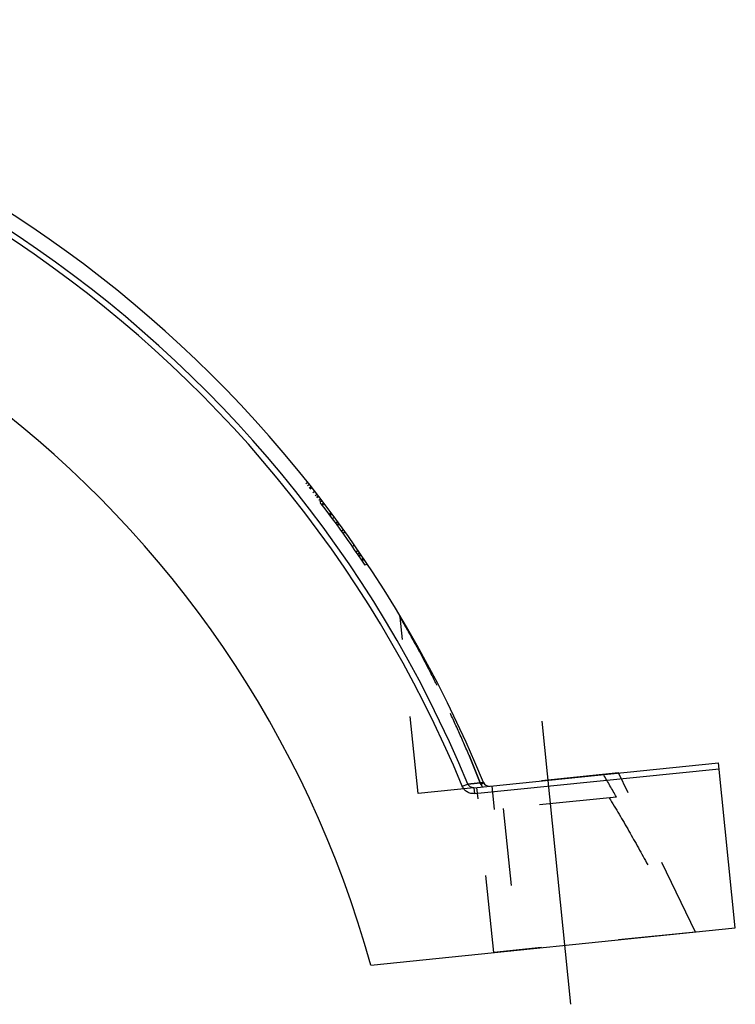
# Model space of a CAD drawing. Header units: millimetres. Extents: x 382 to 618, y 389 to 605.
# Tile 5 of 43: x 557 to 618, y 437 to 520. Entities that reach past the tile are written whole.
import ezdxf

# ---------------------------------------------------------------- set-up
doc = ezdxf.new("R2010")
doc.units = ezdxf.units.MM
doc.header["$LTSCALE"] = 65.185185
doc.linetypes.add('CENTER', pattern=[0.6, 0.375, -0.075, 0.075, -0.075])
doc.linetypes.add('HIDDEN', pattern=[0.2, 0.1, -0.1])
for name, color, linetype in [('FLAECHEN', 7, 'CONTINUOUS'), ('KOERPER', 7, 'CONTINUOUS'), ('KONST.EL_MIT_GEO', 7, 'CONTINUOUS')]:
    doc.layers.add(name, color=color, linetype=linetype)

msp = doc.modelspace()

# ---------------------------------------------------------------- linework, layer by layer
at = {"layer": 'FLAECHEN', "color": 7, "linetype": 'Continuous'}
msp.add_line((586.741, 440.25), (617.5, 443.374), dxfattribs=at)
msp.add_arc((500, 416.25), 90, 15.46601, 164.53399, dxfattribs=at)
at = {"layer": 'KOERPER', "color": 8, "linetype": 'HIDDEN'}
for p, q in [((607.644, 456.445), (595.706, 455.233)), ((597.178, 453.372), (596.976, 455.362)), ((607.467, 454.417), (597.178, 453.372)), ((597.929, 453.448), (599.141, 441.51))]:
    msp.add_line(p, q, dxfattribs=at)
msp.add_arc((520.988, 405.896), 99.162, 29.29528, 30.56154, dxfattribs=at)
msp.add_open_spline([(606.853, 454.355), (607.428, 453.431), (608.533, 451.555), (610.12, 448.703), (611.665, 445.827), (612.677, 443.901), (613.18, 442.936)], degree=3, knots=[0, 0, 0, 0, 0.249992, 0.499993, 0.749996, 1, 1, 1, 1], dxfattribs=at)
at = {"layer": 'KONST.EL_MIT_GEO', "color": 8, "linetype": 'HIDDEN'}
for p, q in [((581.431, 480.941), (581.264, 480.83)), ((581.571, 480.764), (581.404, 480.654)), ((581.713, 480.585), (581.546, 480.474)), ((581.732, 480.561), (581.565, 480.45)), ((581.789, 480.488), (581.622, 480.378)), ((582.028, 480.182), (581.861, 480.072)), ((582.03, 480.181), (581.862, 480.07)), ((582.227, 479.927), (582.06, 479.816)), ((582.324, 479.801), (582.157, 479.69)), ((582.357, 479.758), (582.19, 479.647)), ((582.538, 479.524), (582.37, 479.413)), ((582.618, 479.419), (582.451, 479.308)), ((582.634, 479.397), (582.467, 479.287)), ((582.786, 479.198), (582.619, 479.087)), ((582.829, 479.142), (582.662, 479.031)), ((583.394, 478.391), (583.226, 478.281)), ((583.44, 478.328), (583.273, 478.218)), ((583.443, 478.325), (583.276, 478.215)), ((583.479, 478.277), (583.311, 478.166)), ((583.68, 478.004), (583.513, 477.893)), ((583.967, 477.614), (583.8, 477.504)), ((584.059, 477.488), (583.892, 477.377)), ((584.109, 477.419), (583.942, 477.309)), ((584.454, 476.941), (584.288, 476.831)), ((584.574, 476.775), (584.407, 476.664)), ((584.576, 476.772), (584.409, 476.661)), ((584.585, 476.759), (584.418, 476.648)), ((585.362, 475.658), (585.196, 475.547)), ((585.679, 475.201), (585.512, 475.09)), ((585.682, 475.196), (585.515, 475.086)), ((585.689, 475.185), (585.523, 475.074)), ((585.818, 474.998), (585.651, 474.887)), ((585.908, 474.865), (585.742, 474.755)), ((585.945, 474.812), (585.778, 474.701)), ((586.126, 474.545), (585.96, 474.434)), ((586.137, 474.529), (585.97, 474.418)), ((586.195, 474.443), (586.028, 474.333)), ((586.447, 474.068), (586.28, 473.957)), ((590.731, 454.727), (589.221, 469.592)), ((614.128, 443.032), (607.644, 456.445)), ((595.447, 455.206), (590.731, 454.727)), ((596.248, 455.648), (594.928, 455.513)), ((597.12, 441.304), (595.706, 455.233)), ((614.128, 443.032), (597.12, 441.304))]:
    msp.add_line(p, q, dxfattribs=at)
at = {"layer": 'KONST.EL_MIT_GEO', "color": 2, "linetype": 'CENTER'}
msp.add_line((601.17, 460.813), (603.595, 436.936), dxfattribs=at)
at = {"layer": 'KONST.EL_MIT_GEO', "color": 7, "linetype": 'Continuous'}
for p, q in [((595.447, 455.206), (616.085, 457.303)), ((595.498, 454.709), (616.136, 456.805)), ((617.5, 443.374), (616.085, 457.303)), ((594.468, 455.322), (594.928, 455.513)), ((594.928, 455.513), (596.248, 455.648)), ((595.447, 455.206), (595.498, 454.709))]:
    msp.add_line(p, q, dxfattribs=at)
for centre, radius, start, end in [((500, 416.25), 104, 22.26101, 85.8136), ((500, 416.25), 102.728, 22.47011, 157.52989), ((500, 416.25), 102.23, 22.47011, 157.52989), ((596.711, 455.837), 0.5, 202.26101, 275.8)]:
    msp.add_arc(centre, radius, start, end, dxfattribs=at)
at = {"layer": 'KONST.EL_MIT_GEO', "color": 8, "linetype": 'HIDDEN'}
for centre, radius, start, end in [((500, 416.25), 103.8, 33.77599, 38.47409), ((588.723, 469.546), 0.5, 5.8, 30.99292), ((596.996, 455.862), 1.026, 201.57128, 214.67176), ((596.992, 455.86), 1.023, 201.54709, 214.69595)]:
    msp.add_arc(centre, radius, start, end, dxfattribs=at)
for points, knots in [([(589.221, 469.596), (589.221, 469.595), (589.224, 469.593), (589.226, 469.586), (589.234, 469.574), (589.242, 469.559), (589.254, 469.539), (589.274, 469.504), (589.305, 469.449), (589.35, 469.372), (589.403, 469.28), (589.464, 469.174), (589.559, 469.007), (589.694, 468.769), (589.871, 468.455), (590.066, 468.106), (590.275, 467.729), (590.496, 467.327), (590.807, 466.753), (591.209, 466), (591.7, 465.058), (592.198, 464.077), (592.699, 463.066), (593.198, 462.03), (593.693, 460.973), (594.346, 459.537), (595.141, 457.711), (595.746, 456.231), (596.041, 455.484)], [0, 0, 0, 0, 0.000165, 0.000662, 0.001487, 0.002637, 0.004109, 0.005898, 0.0104, 0.016084, 0.022883, 0.030723, 0.039527, 0.05972, 0.082884, 0.108506, 0.136154, 0.165476, 0.196183, 0.260873, 0.328849, 0.3992, 0.471302, 0.54472, 0.619141, 0.694337, 0.846409, 1, 1, 1, 1]), ([(596.041, 455.484), (595.746, 456.231), (595.141, 457.711), (594.191, 459.894), (593.211, 462.018), (592.372, 463.735), (591.7, 465.058), (591.209, 466), (590.735, 466.889), (590.289, 467.706), (589.942, 468.329), (589.694, 468.769), (589.539, 469.042), (589.411, 469.266), (589.315, 469.434), (589.254, 469.537), (589.228, 469.584), (589.221, 469.596)], [0, 0, 0, 0, 0.153592, 0.305664, 0.45528, 0.600798, 0.671149, 0.739126, 0.803816, 0.863846, 0.917116, 0.940279, 0.960473, 0.977117, 0.9896, 0.997363, 1, 1, 1, 1]), ([(596.041, 455.484), (596.072, 455.501), (596.127, 455.532), (596.188, 455.572), (596.224, 455.602), (596.242, 455.621), (596.252, 455.639), (596.249, 455.648)], [0, 0, 0, 0, 0.390628, 0.695213, 0.809626, 0.89735, 1, 1, 1, 1])]:
    msp.add_open_spline(points, degree=3, knots=knots, dxfattribs=at)
at = {"layer": 'KONST.EL_MIT_GEO', "color": 7, "linetype": 'Continuous'}
for points, knots in [([(595.498, 454.709), (595.392, 454.698), (595.175, 454.711), (594.872, 454.83), (594.623, 455.039), (594.509, 455.224), (594.468, 455.322)], [0, 0, 0, 0, 0.250009, 0.500014, 0.750012, 1, 1, 1, 1]), ([(595.447, 455.206), (595.394, 455.201), (595.285, 455.207), (595.133, 455.266), (595.007, 455.37), (594.949, 455.463), (594.928, 455.513)], [0, 0, 0, 0, 0.249672, 0.49951, 0.74962, 1, 1, 1, 1])]:
    msp.add_open_spline(points, degree=3, knots=knots, dxfattribs=at)

doc.saveas('drawing.dxf')
